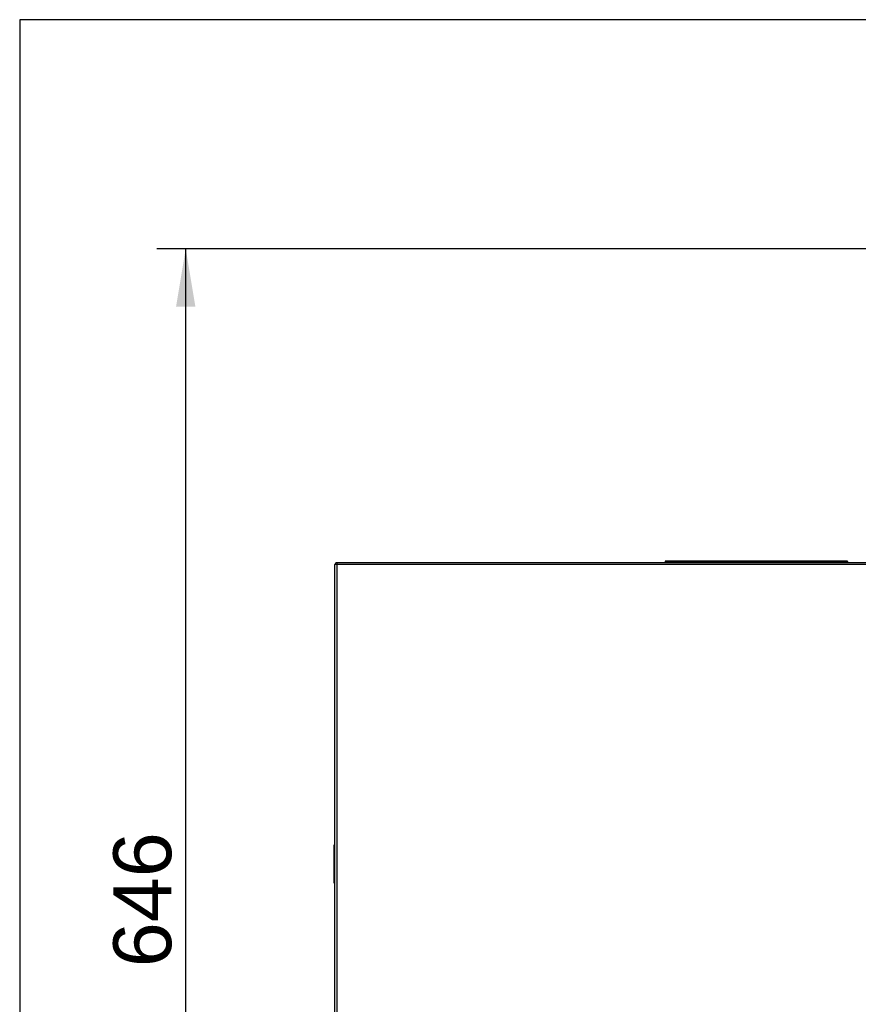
# Model space of a CAD drawing. Header units: millimetres. Extents: x 0 to 287, y 0 to 200.
# Tile 12 of 45: x 10 to 53, y 149 to 200. Entities that reach past the tile are written whole.
import ezdxf
from ezdxf.enums import TextEntityAlignment as Align

# ---------------------------------------------------------------- set-up
doc = ezdxf.new("R2010")
doc.units = ezdxf.units.MM
for name, color, linetype in [('134.135_BW4_CTM-', 7, 'Continuous'), ('Marges', 7, 'Continuous'), ('Standard', 7, 'Continuous')]:
    doc.layers.add(name, color=color, linetype=linetype)
doc.styles.add('SEACAD_Arial', font='arial.ttf')
doc.dimstyles.new('ISO', dxfattribs={"dimtxt": 3, "dimasz": 3, "dimexe": 1.5, "dimexo": 0, "dimgap": 0.75, "dimtad": 1, "dimlfac": 10, "dimtxsty": 'SEACAD_Arial', "dimblk1": '_SE_FILLED', "dimblk2": '_SE_FILLED', "dimsah": 1, "dimcen": 1.5, "dimazin": 0, "dimtfac": 0.7, "dimtdec": 3, "dimtmove": 0, "dimatfit": 3, "dimfxl": 1, "dimarcsym": 0})

# ---------------------------------------------------------------- blocks, each defined once
blk = doc.blocks.new('SE1')
at = {"layer": '134.135_BW4_CTM-', "color": 7, "linetype": 'Continuous'}
for p, q in [((26.417, 171.88), (26.417, 171.88)), ((26.417, 171.88), (26.419, 171.88)), ((26.417, 171.88), (26.417, 171.8)), ((53.969, 171.882), (26.419, 171.882)), ((26.419, 171.882), (26.419, 171.782)), ((43.729, 171.95), (43.409, 171.95)), ((43.409, 171.95), (43.409, 171.882)), ((43.729, 171.96), (43.419, 171.96)), ((52.529, 171.96), (43.729, 171.96)), ((43.729, 171.95), (43.729, 171.96)), ((52.529, 171.95), (43.729, 171.95)), ((43.729, 171.95), (43.729, 171.882)), ((52.839, 171.96), (52.529, 171.96)), ((52.529, 171.95), (52.529, 171.96)), ((52.849, 171.95), (52.529, 171.95)), ((52.529, 171.95), (52.529, 171.882)), ((52.849, 171.95), (52.849, 171.882)), ((26.319, 133.432), (26.319, 171.782)), ((26.419, 171.782), (26.319, 171.782)), ((26.417, 171.8), (26.417, 171.8)), ((26.417, 171.8), (26.419, 171.8)), ((53.969, 171.782), (26.419, 171.782)), ((26.419, 171.782), (26.419, 133.432)), ((26.254, 157.221), (26.254, 155.343)), ((26.303, 157.271), (26.319, 157.271)), ((26.303, 157.222), (26.303, 155.342)), ((26.303, 157.222), (26.319, 157.222)), ((26.253, 156.569), (26.254, 156.569)), ((26.253, 156.569), (26.253, 156.505)), ((26.253, 156.505), (26.254, 156.505)), ((26.253, 156.505), (26.253, 156.008)), ((26.253, 156.008), (26.254, 156.008)), ((26.253, 156.008), (26.253, 155.981)), ((26.253, 155.981), (26.254, 155.981)), ((26.253, 155.981), (26.253, 155.963)), ((26.253, 155.963), (26.254, 155.963)), ((26.253, 155.963), (26.253, 155.959)), ((26.253, 155.959), (26.254, 155.959)), ((26.253, 155.959), (26.253, 155.743)), ((26.253, 155.743), (26.254, 155.743)), ((26.253, 155.743), (26.253, 155.633)), ((26.253, 155.633), (26.254, 155.633)), ((26.303, 155.342), (26.319, 155.342)), ((26.303, 155.293), (26.319, 155.293))]:
    blk.add_line(p, q, dxfattribs=at)
for centre, radius, start, end in [((26.417, 171.782), 0.098, 90, 180), ((43.419, 171.95), 0.01, 90, 180), ((52.839, 171.95), 0.01, 0, 90), ((26.417, 171.782), 0.018, 90, 180), ((26.304, 157.221), 0.05, 90.5, 180), ((26.289, 156.708), 0.515, 88.4542, 93.971), ((26.304, 155.343), 0.05, 180, 269.5), ((26.287, 155.762), 0.42, 265.4017, 272.1731)]:
    blk.add_arc(centre, radius, start, end, dxfattribs=at)
for points in [[(26.303, 157.222), (26.303, 157.238), (26.303, 157.253), (26.303, 157.265), (26.303, 157.271), (26.303, 157.271)], [(26.303, 155.293), (26.303, 155.293), (26.303, 155.3), (26.303, 155.312), (26.303, 155.327), (26.303, 155.342)]]:
    blk.add_open_spline(points, degree=5, dxfattribs=at)
blk = doc.blocks.new('DMBLK54')
at = {"layer": 'Standard', "linetype": 'Continuous'}
for points in [[(18.094, 185.137), (19.094, 185.137), (18.594, 188.137)], [(18.094, 126.582), (18.594, 123.582), (19.094, 126.582)]]:
    blk.add_hatch(color=7, dxfattribs=at).paths.add_polyline_path(points)
at = {"layer": 'Standard', "color": 7, "linetype": 'Continuous'}
for p, q in [((56.367, 188.137), (17.094, 188.137)), ((18.594, 123.582), (18.594, 188.137)), ((27.779, 123.582), (17.094, 123.582))]:
    blk.add_line(p, q, dxfattribs=at)
at = {"layer": 'Standard', "color": 7, "linetype": 'Continuous', "style": 'SEACAD_Arial'}
blk.add_text('646', height=3, rotation=90, dxfattribs=at).set_placement((14.844, 150.931), align=Align.TOP_LEFT)
blk = doc.blocks.new('_SE_FILLED')
at = {"color": 0}
blk.add_line((0, 0), (-1, 0), dxfattribs=at)
blk.add_solid([(0, 0), (-1, -0.1665), (-1, 0.1665), (0, 0)], dxfattribs=at)

msp = doc.modelspace()

# ---------------------------------------------------------------- linework, layer by layer
at = {"layer": 'Marges', "color": 7, "linetype": 'Continuous'}
for p, q in [((287, 200), (10, 200)), ((10, 200), (10, 10))]:
    msp.add_line(p, q, dxfattribs=at)

# ---------------------------------------------------------------- block references
at = {"layer": 'Standard'}
msp.add_blockref('SE1', (0, 0), dxfattribs=at)

# ---------------------------------------------------------------- dimensions: what is measured, and where the dimension line sits
at = {"layer": 'Standard', "color": 7, "linetype": 'Continuous'}
dim = msp.add_linear_dim(base=(18.5941, 188.1366), p1=(27.7787, 123.5824), p2=(56.3672, 188.1366), angle=90, text='\\A1;<>', dimstyle='ISO', override={"dimdec": 0}, dxfattribs=at)
dim.commit()
dim.dimension.update_dxf_attribs({"geometry": 'DMBLK54', "text_midpoint": (18.5941, 154.4527), "dimtype": 160})

doc.saveas('drawing.dxf')
